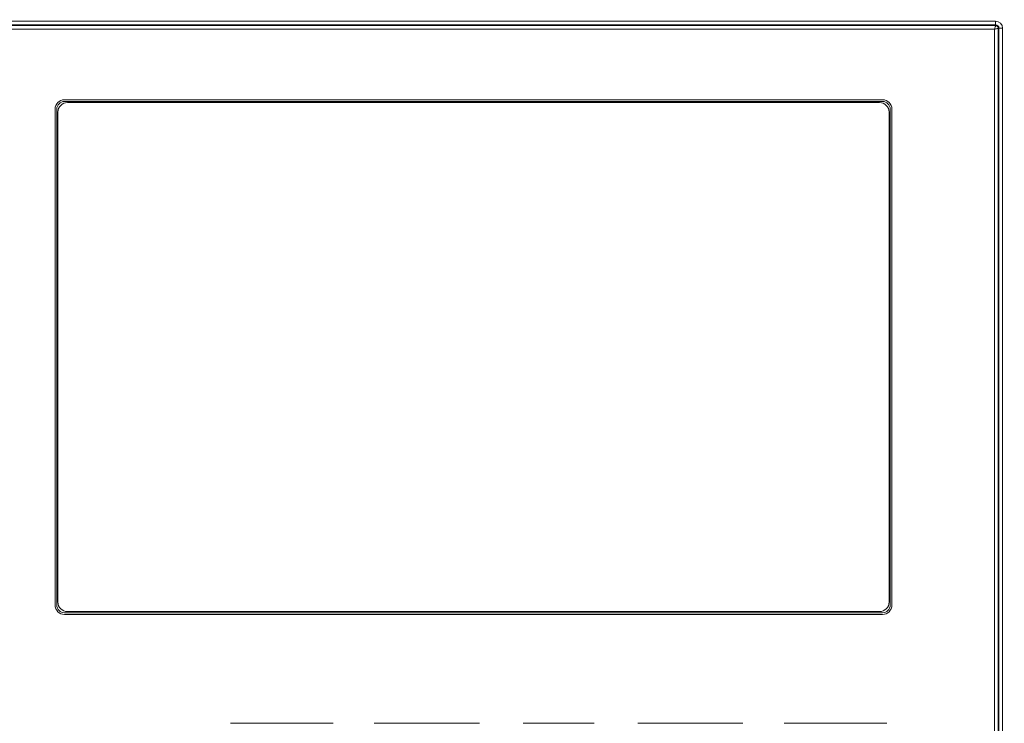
# Model space of a CAD drawing. Header units: millimetres. Extents: x 0 to 1118, y 0 to 864.
# Tile 128 of 256: x 242 to 277, y 421 to 446. Entities that reach past the tile are written whole.
import ezdxf

# ---------------------------------------------------------------- set-up
doc = ezdxf.new("R2010")
doc.units = ezdxf.units.MM
doc.styles.add('SLDTEXTSTYLE0', font='TXT', dxfattribs={"width": 0.605})
doc.dimstyles.new('SLDDIMSTYLE3', dxfattribs={"dimtxt": 3.175, "dimasz": 3.302, "dimexe": 0, "dimexo": 0.0625, "dimgap": 0.79375, "dimtad": 0, "dimtih": 1, "dimtoh": 1, "dimdec": 1, "dimlfac": 4, "dimrnd": 1e-09, "dimzin": 12, "dimdsep": 46, "dimtxsty": 'SLDTEXTSTYLE0', "dimsah": 1, "dimcen": 0.09, "dimadec": 0, "dimazin": 3, "dimtfac": 1, "dimtofl": 0, "dimtmove": 0, "dimatfit": 3, "dimfxl": 1, "dimfrac": 2, "dimtolj": 1, "dimtzin": 12, "dimarcsym": 0})

# ---------------------------------------------------------------- blocks, each defined once
blk = doc.blocks.new('_D_14')
at = {"color": 7, "linetype": 'Continuous', "lineweight": 0}
for p, q in [((90.203, 440.758), (90.203, 477.002)), ((294.996, 440.758), (294.996, 477.002)), ((90.203, 475.402), (187.143, 475.402)), ((294.996, 475.402), (198.057, 475.402))]:
    blk.add_line(p, q, dxfattribs=at)
for points in [[(90.203, 475.402), (93.505, 474.894), (93.505, 475.91)], [(294.996, 475.402), (291.694, 475.91), (291.694, 474.894)]]:
    blk.add_solid(points, dxfattribs=at)
at = {"color": 7, "linetype": 'Continuous', "lineweight": 0, "insert": (187.143, 477.058), "char_height": 3.175, "attachment_point": 1, "style": 'SLDTEXTSTYLE0'}
blk.add_mtext('819.2', dxfattribs=at)

msp = doc.modelspace()

# ---------------------------------------------------------------- linework, layer by layer
at = {"color": 9, "linetype": 'Continuous', "lineweight": 0}
for p, q in [((219.1636, 445.6519), (276.4136, 445.6519)), ((276.4136, 445.5271), (219.1636, 445.5271)), ((219.1636, 445.5002), (276.4136, 445.5002)), ((276.3807, 445.3754), (219.1965, 445.3754)), ((276.3807, 395.4412), (276.3807, 445.3754)), ((276.4136, 445.6519), (276.4136, 445.5271)), ((276.4136, 445.5002), (276.4136, 445.5271)), ((276.5055, 445.4083), (276.5055, 395.4083)), ((276.5324, 445.4083), (276.5055, 445.4083)), ((276.5324, 395.4083), (276.5324, 445.4083)), ((276.6572, 445.4083), (276.5324, 445.4083)), ((276.6572, 445.4083), (276.6572, 395.4083))]:
    msp.add_line(p, q, dxfattribs=at)
at = {"color": 7, "linetype": 'Continuous', "lineweight": 15}
for p, q in [((272.4636, 442.9114), (243.8636, 442.9114)), ((243.8636, 442.8511), (272.4636, 442.8511)), ((272.3536, 442.8133), (243.9736, 442.8133)), ((243.538, 442.5858), (243.538, 425.2608)), ((243.5983, 425.2608), (243.5983, 442.5858)), ((243.6361, 442.4758), (243.6361, 425.3708)), ((272.6911, 425.3708), (272.6911, 442.4758)), ((272.7289, 442.5858), (272.7289, 425.2608)), ((272.7892, 425.2608), (272.7892, 442.5858)), ((272.4636, 424.9955), (243.8636, 424.9955)), ((243.8636, 424.9352), (272.4636, 424.9352)), ((243.9736, 425.0333), (272.3536, 425.0333)), ((253.2536, 421.1321), (249.6686, 421.1321)), ((258.3701, 421.1321), (254.6961, 421.1321)), ((262.3825, 421.1321), (259.8947, 421.1321)), ((267.5811, 421.1321), (263.9071, 421.1321)), ((272.6086, 421.1321), (269.0236, 421.1321))]:
    msp.add_line(p, q, dxfattribs=at)
at = {"color": 9, "linetype": 'Continuous', "lineweight": 0}
for radius in [0.2436, 0.1188]:
    msp.add_arc((276.4136, 445.4083), radius, 0, 90, dxfattribs=at)
at = {"color": 7, "linetype": 'Continuous', "lineweight": 15}
for centre, radius, start, end in [((243.8636, 442.5858), 0.3256, 90, 180), ((243.8636, 442.5858), 0.2653, 90, 180), ((243.9736, 442.4758), 0.3375, 90, 180), ((272.3536, 442.4758), 0.3375, 0, 90), ((272.4636, 442.5858), 0.3256, 0, 90), ((272.4636, 442.5858), 0.2653, 0, 90), ((243.8636, 425.2608), 0.3256, 180, 270), ((243.8636, 425.2608), 0.2653, 180, 270), ((243.9736, 425.3708), 0.3375, 180, 270), ((272.3536, 425.3708), 0.3375, 270, 0), ((272.4636, 425.2608), 0.3256, 270, 0), ((272.4636, 425.2608), 0.2653, 270, 0)]:
    msp.add_arc(centre, radius, start, end, dxfattribs=at)
at = {"color": 9, "linetype": 'Continuous', "lineweight": 0}
for points, knots in [([(276.4136, 445.5002), (276.4131, 445.4978), (276.4124, 445.494), (276.4082, 445.4775), (276.4026, 445.4563), (276.3934, 445.422), (276.3849, 445.3909), (276.3807, 445.3754)], [0, 0, 0, 0, 0.2414395, 0.3687419, 0.5004153, 0.7500822, 1, 1, 1, 1]), ([(276.3807, 445.3754), (276.3962, 445.3796), (276.4273, 445.3881), (276.4616, 445.3973), (276.4828, 445.4029), (276.4993, 445.4071), (276.503, 445.4078), (276.5055, 445.4083)], [0, 0, 0, 0, 0.2499172, 0.4995812, 0.6312766, 0.7585822, 1, 1, 1, 1]), ([(276.4136, 445.5002), (276.4256, 445.4988), (276.4497, 445.496), (276.48, 445.4747), (276.5013, 445.4444), (276.5041, 445.4203), (276.5055, 445.4083)], [0, 0, 0, 0, 0.2501532, 0.5000203, 0.7498442, 1, 1, 1, 1])]:
    msp.add_open_spline(points, degree=3, knots=knots, dxfattribs=at)

# ---------------------------------------------------------------- dimensions: what is measured, and where the dimension line sits
at = {"color": 7, "linetype": 'Continuous', "lineweight": 0}
dim = msp.add_linear_dim(base=(294.9963, 475.4019), p1=(90.2034, 439.1583), p2=(294.9963, 439.1583), dimstyle='SLDDIMSTYLE3', dxfattribs=at)
dim.commit()
dim.dimension.update_dxf_attribs({"geometry": '_D_14', "text_midpoint": (192.5999, 475.4019), "dimtype": 160})

doc.saveas('drawing.dxf')
